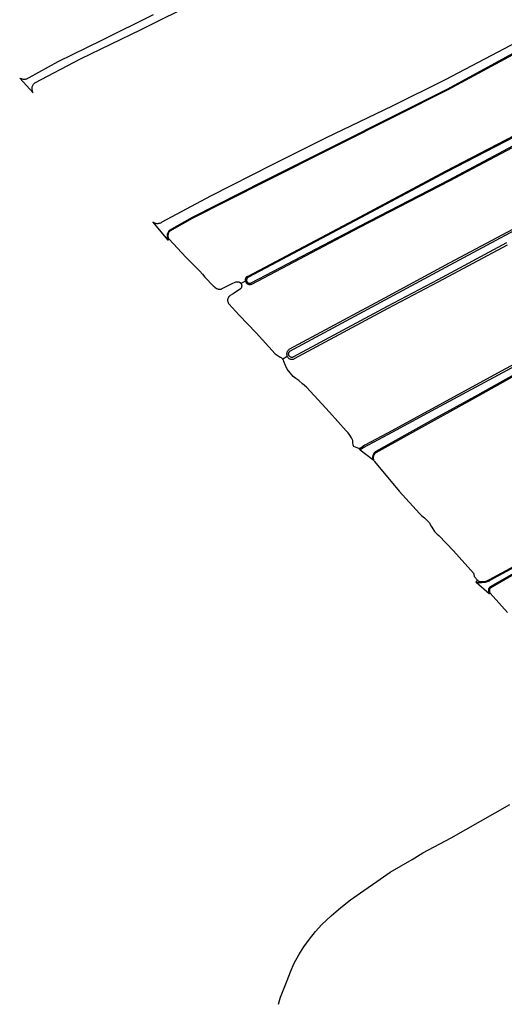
# Model space of a CAD drawing. Header units: metres. Extents: x 121613 to 124518, y 449573 to 453879.
# Tile 34 of 71: x 121819 to 122104, y 452383 to 452961. Entities that reach past the tile are written whole.
import ezdxf

# ---------------------------------------------------------------- set-up
doc = ezdxf.new("R2010")
doc.units = ezdxf.units.M
doc.header["$LTSCALE"] = 4
for name, color, linetype in [('G_BTD', 3, 'CONTINUOUS'), ('G_OWT', 6, 'CONTINUOUS'), ('G_WTD', 5, 'CONTINUOUS')]:
    doc.layers.add(name, color=color, linetype=linetype)

msp = doc.modelspace()

# ---------------------------------------------------------------- linework, layer by layer
at = {"layer": 'G_BTD', "linetype": 'Continuous', "transparency": 33554687}
for points in [[(121907.02, 452832.08), (121916.88, 452821.57), (121924.99, 452813.28), (121926.61, 452811.65), (121928.01, 452809.88), (121933.05, 452804.56), (121933.33, 452804.31), (121933.43, 452804.22), (121933.85, 452803.93), (121933.909, 452803.898), (121934.933, 452803.169), (121935.151, 452803.062), (121935.375, 452802.969), (121935.605, 452802.891), (121935.84, 452802.829), (121936.078, 452802.782), (121936.319, 452802.752), (121936.561, 452802.737), (121936.804, 452802.738), (121937.047, 452802.755), (121937.287, 452802.787), (121937.525, 452802.836), (121937.759, 452802.9), (121937.989, 452802.98), (121938.212, 452803.074), (121938.252, 452803.093), (121943.72, 452805.887), (121946.316, 452807.007), (121946.508, 452807.067), (121946.704, 452807.111), (121946.903, 452807.139), (121947.104, 452807.152), (121947.305, 452807.148), (121947.505, 452807.129), (121947.702, 452807.094), (121947.897, 452807.043), (121948.087, 452806.977), (121948.27, 452806.896), (121948.447, 452806.8), (121948.616, 452806.691), (121948.775, 452806.569), (121948.925, 452806.434), (121949.063, 452806.288), (121949.189, 452806.132), (121949.212, 452806.097)], [(121949.212, 452806.097), (121949.302, 452805.966), (121949.401, 452805.791), (121949.487, 452805.609), (121949.557, 452805.421), (121949.613, 452805.228), (121949.653, 452805.031), (121949.677, 452804.832), (121949.685, 452804.631), (121949.677, 452804.43), (121949.654, 452804.231), (121949.614, 452804.034), (121949.559, 452803.84), (121949.489, 452803.652), (121949.404, 452803.47), (121949.305, 452803.295), (121949.192, 452803.129), (121949.066, 452802.972), (121949, 452802.899), (121944.653, 452800.036), (121942.542, 452798.739), (121942.43, 452798.66), (121942.22, 452798.45), (121942.01, 452798.18), (121941.83, 452797.89), (121941.68, 452797.59), (121941.57, 452797.28), (121941.48, 452796.95), (121941.42, 452796.61), (121941.4, 452796.28), (121941.42, 452795.94), (121941.47, 452795.6), (121941.55, 452795.28), (121941.66, 452794.96), (121941.8, 452794.65), (121941.96, 452794.4), (121942.18, 452794.15), (121948.23, 452787.43), (121958.15, 452777.05), (121969.44, 452764.69), (121970.01, 452764.34), (121970.6, 452763.98), (121971.19, 452763.59), (121971.79, 452763.2), (121972.3, 452762.84), (121972.53, 452762.74), (121972.86, 452762.55), (121973.16, 452762.33), (121973.44, 452762.08), (121973.7, 452761.8), (121973.828, 452761.633)], [(121951.902, 452807.459), (121949.212, 452806.097)], [(121976.463, 452763.181), (121973.828, 452761.633)], [(122018.443, 452709.061), (122015.652, 452710.344), (122015.452, 452710.639), (122015.25, 452711.35), (122015.05, 452712.44), (122014.99, 452713.78), (122014.19, 452715.48), (122013.26, 452716.96), (122012.18, 452718.33), (122011, 452719.51), (122001.19, 452730.45), (121987.68, 452745.17), (121985.42, 452747.08), (121983.22, 452749.02), (121981.53, 452750.26), (121979.96, 452751.45), (121978.09, 452753.56), (121976.33, 452755.72), (121975.35, 452757.91), (121974.47, 452760.21), (121974.4, 452760.48), (121974.28, 452760.83), (121974.12, 452761.18), (121973.93, 452761.5), (121973.828, 452761.633)], [(122027.6, 452701.85), (122027.79, 452701.52), (122042.19, 452684.13), (122054.24, 452670.91), (122055.55, 452669.58), (122057.08, 452668.41), (122058.47, 452667.08), (122059.77, 452665.62), (122061.05, 452663.45), (122062.41, 452661.39), (122063.07, 452660.44), (122063.82, 452659.57), (122064.65, 452658.78), (122065.58, 452658.05), (122074.12, 452649.07), (122085.82, 452635.89), (122086.04, 452635.38), (122086.19, 452634.93), (122086.29, 452634.46), (122086.32, 452633.95), (122086.474, 452633.778), (122088.31, 452631.74)], [(122095.71, 452624.12), (122105.87, 452612.84)]]:
    msp.add_lwpolyline(points, dxfattribs=at)
at = {"layer": 'G_OWT', "linetype": 'Continuous', "transparency": 33554687}
for points in [[(122169, 452970.74), (122147.92, 452960.23), (122111.51, 452941.8), (122070.79, 452919.78), (122040.08, 452904.48), (122003.87, 452886.26), (121963.24, 452865.82), (121920.62, 452844.29), (121907.36, 452836.83), (121907.18, 452836.62), (121906.95, 452836.3), (121906.76, 452835.96), (121906.6, 452835.61), (121906.48, 452835.24), (121906.4, 452834.85), (121906.35, 452834.47), (121906.34, 452834.08), (121906.37, 452833.69), (121906.44, 452833.31), (121906.54, 452832.93), (121906.68, 452832.57), (121906.82, 452832.29), (121907.02, 452832.08)], [(121951.902, 452807.459), (121951.87, 452807.59), (121951.84, 452807.84), (121951.83, 452808.09), (121951.84, 452808.35), (121951.88, 452808.6), (121951.94, 452808.85), (121952.03, 452809.09), (121952.14, 452809.32), (121952.27, 452809.53), (121952.42, 452809.74), (121952.6, 452809.93), (121952.79, 452810.1), (121952.99, 452810.25), (121953.21, 452810.38), (121953.4, 452810.46), (122019.22, 452845.28), (122069.87, 452872.3), (122161.23, 452919.61)], [(121951.902, 452807.459), (121951.93, 452807.34), (121952.02, 452807.1), (121952.12, 452806.87), (121952.25, 452806.65), (121952.4, 452806.44), (121952.57, 452806.25), (121952.76, 452806.08), (121952.97, 452805.93), (121953.18, 452805.79), (121953.41, 452805.68), (121953.65, 452805.6), (121953.9, 452805.53), (121954.15, 452805.49), (121954.41, 452805.48), (121954.66, 452805.49), (121954.91, 452805.53), (121955.16, 452805.59), (121955.4, 452805.67), (121955.62, 452805.77), (122019.16, 452839.11), (122071.84, 452866.43), (122135.88, 452900.27)], [(122152.826, 452862.789), (122151.356, 452860.806), (122150.137, 452859.662), (122147.384, 452857.571), (122133.88, 452851.17), (122071.58, 452818.1), (122033.54, 452797.44), (121977.44, 452767.22), (121977.15, 452767), (121976.93, 452766.78), (121976.73, 452766.54), (121976.55, 452766.27), (121976.4, 452765.99), (121976.28, 452765.7), (121976.19, 452765.4), (121976.12, 452765.09), (121976.1, 452764.77), (121976.1, 452764.46), (121976.14, 452764.14), (121976.2, 452763.83), (121976.3, 452763.53), (121976.43, 452763.24), (121976.463, 452763.181)], [(121907.02, 452832.08), (121906.43, 452831.52)], [(121976.463, 452763.181), (121976.58, 452762.97), (121976.77, 452762.71), (121976.98, 452762.47), (121977.21, 452762.26), (121977.46, 452762.06), (121977.73, 452761.9), (121978.02, 452761.76), (121978.31, 452761.66), (121978.62, 452761.58), (121978.93, 452761.53), (121979.25, 452761.52), (121979.57, 452761.54), (121979.88, 452761.59), (121980.18, 452761.67), (121980.48, 452761.78), (121980.73, 452761.91), (122035.8, 452791.54), (122065.44, 452807.16), (122105.82, 452828.87)], [(122134.06, 452772.471), (122133.663, 452771.569), (122133.09, 452770.88), (122104.32, 452755.81), (122063.84, 452733.52), (122035.3, 452718.21), (122022.133, 452711.077), (122019.397, 452709.201), (122018.74, 452709.063), (122018.443, 452709.061)], [(122027.6, 452701.85), (122027.43, 452702.21), (122027.31, 452702.59), (122027.22, 452702.99), (122027.17, 452703.39), (122027.16, 452703.79), (122027.2, 452704.19), (122027.27, 452704.58), (122027.39, 452704.97), (122027.54, 452705.34), (122027.73, 452705.69), (122027.95, 452706.03), (122028.21, 452706.34), (122028.5, 452706.62), (122028.79, 452706.85), (122064.82, 452726.79), (122086.76, 452738.98), (122116.56, 452755.49)], [(122018.443, 452709.061), (122019.291, 452708.393)], [(122026.685, 452702.571), (122027.6, 452701.85)], [(122088.31, 452631.74), (122088.407, 452631.633), (122088.41, 452631.63), (122088.87, 452631.24), (122089.3, 452631.09), (122089.95, 452631.01), (122090.54, 452630.96), (122091.47, 452630.99), (122092.31, 452631.05), (122093.08, 452631.18), (122093.82, 452631.41), (122094.53, 452631.72), (122095.25, 452632.13), (122117, 452643.96), (122136.881, 452654.473), (122143.478, 452658.352), (122145.036, 452660.899), (122146.459, 452663.761)], [(122149.163, 452656.871), (122148.74, 452656.225), (122147.68, 452654.92), (122139.73, 452650.94), (122114.23, 452637.76), (122096.03, 452627.33), (122095.88, 452627.19), (122095.72, 452627.01), (122095.58, 452626.82), (122095.46, 452626.61), (122095.37, 452626.39), (122095.29, 452626.16), (122095.24, 452625.92), (122095.22, 452625.69), (122095.22, 452625.44), (122095.24, 452625.21), (122095.29, 452624.97), (122095.36, 452624.74), (122095.46, 452624.52), (122095.58, 452624.31), (122095.71, 452624.12)], [(122087.52, 452630.54), (122087.346, 452630.687), (122087.26, 452630.76), (122087.243, 452630.773), (122088.31, 452631.74)], [(122095.09, 452623.92), (122095.26, 452623.75), (122095.71, 452624.12)], [(121972.47, 452386.68), (121974.46, 452391.63), (121976.39, 452396.6), (121978.27, 452401.6), (121980.58, 452406.71), (121983.26, 452411.63), (121986.29, 452416.35), (121989.54, 452420.91), (121993.07, 452425.25), (121996.86, 452429.36), (122002.27, 452434.46), (122007.87, 452439.35), (122013.65, 452444.02), (122021.37, 452449.41), (122029.11, 452454.77), (122036.87, 452460.09), (122043.33, 452463.87), (122049.78, 452467.67), (122056.21, 452471.48), (122072.71, 452480.45), (122107.283, 452500)]]:
    msp.add_lwpolyline(points, dxfattribs=at)
at = {"layer": 'G_WTD', "linetype": 'Continuous', "transparency": 33554687}
for points in [[(121897.57, 452963.94), (121867.24, 452948.91), (121841.57, 452936.26), (121824.51, 452926.92), (121824.2, 452926.7), (121823.88, 452926.51), (121823.54, 452926.34), (121823.19, 452926.21), (121822.82, 452926.1), (121822.45, 452926.02), (121822.08, 452925.98), (121821.7, 452925.97), (121821.32, 452925.99), (121820.95, 452926.05), (121820.58, 452926.13), (121820.22, 452926.25), (121819.87, 452926.4), (121819.53, 452926.57), (121819.21, 452926.78), (121827.14, 452918.11), (121826.95, 452918.47), (121826.79, 452918.84), (121826.66, 452919.22), (121826.57, 452919.62), (121826.51, 452920.02), (121826.49, 452920.43), (121826.5, 452920.84), (121826.55, 452921.24), (121826.63, 452921.64), (121826.75, 452922.03), (121826.9, 452922.4), (121827.09, 452922.76), (121827.3, 452923.11), (121827.55, 452923.43), (121827.82, 452923.73), (121828.12, 452924.01), (121855.03, 452938.08), (121890.54, 452955.36), (121924.14, 452971.89)], [(122168.72, 452971.36), (122147.62, 452960.83), (122111.2, 452942.4), (122070.72, 452920.29), (122040.01, 452904.99), (122003.8, 452886.77), (121963.17, 452866.33), (121920.53, 452844.79), (121907.13, 452837.25), (121906.85, 452836.94), (121906.61, 452836.61), (121906.39, 452836.26), (121906.21, 452835.89), (121906.06, 452835.5), (121905.94, 452835.11), (121905.85, 452834.71), (121905.8, 452834.3), (121905.79, 452833.89), (121905.81, 452833.47), (121905.86, 452833.07), (121905.95, 452832.66), (121906.08, 452832.27), (121906.24, 452831.89), (121906.43, 452831.52)], [(121906.43, 452831.52), (121897.38, 452842.35), (121897.72, 452842.11), (121898.09, 452841.9), (121898.47, 452841.72), (121898.86, 452841.58), (121899.27, 452841.48), (121899.69, 452841.41), (121900.1, 452841.39), (121900.52, 452841.4), (121900.94, 452841.44), (121901.35, 452841.53), (121901.75, 452841.65), (121902.14, 452841.81), (121902.52, 452842), (121902.87, 452842.22), (121931.53, 452857.66), (121967.84, 452876.01), (121999.49, 452891.91), (122038.22, 452910.44), (122069.4, 452925.99), (122131.06, 452958.29)], [(122138.041, 452906.836), (122070.19, 452871.69), (122019.55, 452844.67), (121953.7, 452809.84), (121953.55, 452809.77), (121953.41, 452809.69), (121953.27, 452809.6), (121953.14, 452809.49), (121953.02, 452809.37), (121952.92, 452809.24), (121952.82, 452809.11), (121952.74, 452808.96), (121952.66, 452808.81), (121952.61, 452808.66), (121952.56, 452808.5), (121952.53, 452808.33), (121952.52, 452808.16), (121952.52, 452808), (121952.53, 452807.83), (121952.56, 452807.67), (121952.6, 452807.51), (121952.66, 452807.35), (121952.73, 452807.2), (121952.81, 452807.05), (121952.91, 452806.92), (121953.02, 452806.79), (121953.14, 452806.67), (121953.26, 452806.56), (121953.4, 452806.47), (121953.54, 452806.39), (121953.7, 452806.32), (121953.85, 452806.26), (121954.01, 452806.22), (121954.18, 452806.19), (121954.34, 452806.17), (121954.51, 452806.17), (121954.68, 452806.19), (121954.84, 452806.22), (121955, 452806.26), (121955.16, 452806.32), (121955.31, 452806.39), (122018.84, 452839.72), (122071.53, 452867.05), (122135.42, 452901.15)], [(122105.27, 452829.91), (122064.91, 452808.16), (122035.27, 452792.54), (121980.21, 452762.91), (121980.05, 452762.83), (121979.89, 452762.77), (121979.73, 452762.72), (121979.56, 452762.68), (121979.38, 452762.66), (121979.21, 452762.65), (121979.04, 452762.66), (121978.87, 452762.68), (121978.7, 452762.72), (121978.53, 452762.78), (121978.37, 452762.84), (121978.22, 452762.92), (121978.07, 452763.02), (121977.94, 452763.12), (121977.81, 452763.24), (121977.69, 452763.37), (121977.59, 452763.5), (121977.49, 452763.65), (121977.41, 452763.8), (121977.35, 452763.96), (121977.3, 452764.13), (121977.26, 452764.3), (121977.23, 452764.47), (121977.23, 452764.64), (121977.23, 452764.82), (121977.25, 452764.99), (121977.29, 452765.16), (121977.34, 452765.32), (121977.41, 452765.48), (121977.49, 452765.64), (121977.58, 452765.78), (121977.68, 452765.92), (121977.8, 452766.05), (121977.92, 452766.17), (121978.06, 452766.28), (122034.08, 452796.44), (122072.12, 452817.1), (122134.33, 452850.28)], [(122133.892, 452769.962), (122131.835, 452768.996), (122063.58, 452732.36), (122035.72, 452717.42), (122021.06, 452709.47), (122020.6, 452709.1), (122020.1, 452708.78), (122019.57, 452708.51), (122019.291, 452708.393)], [(122133.519, 452764.397), (122133.066, 452764.444), (122132.484, 452764.473), (122132.089, 452764.427), (122131.694, 452764.292), (122130.399, 452763.608), (122116.25, 452756.07), (122086.44, 452739.56), (122063.66, 452726.85), (122028.45, 452707.36), (122028.13, 452707.11), (122027.83, 452706.83), (122027.56, 452706.52), (122027.32, 452706.19), (122027.11, 452705.84), (122026.93, 452705.47), (122026.78, 452705.09), (122026.67, 452704.7), (122026.6, 452704.3), (122026.56, 452703.89), (122026.55, 452703.48), (122026.59, 452703.07), (122026.66, 452702.67), (122026.685, 452702.571)], [(122019.291, 452708.393), (122026.685, 452702.571)], [(122147.037, 452662.257), (122146.765, 452661.549), (122146.402, 452660.607), (122145.239, 452658.892), (122144.448, 452657.725), (122144.258, 452657.445), (122143.305, 452656.592), (122140.417, 452655.232), (122137.076, 452653.828), (122117.31, 452643.38), (122095.57, 452631.55), (122095.05, 452631.24), (122094.5, 452630.97), (122093.94, 452630.75), (122093.35, 452630.57), (122092.76, 452630.44), (122092.15, 452630.36), (122091.54, 452630.33), (122090.88, 452630.22), (122090.2, 452630.16), (122089.53, 452630.17), (122088.85, 452630.24), (122088.19, 452630.37), (122087.52, 452630.54)], [(122148.874, 452657.707), (122147.515, 452656.117), (122146.91, 452655.409), (122139.46, 452651.46), (122113.95, 452638.27), (122095.69, 452627.81), (122095.5, 452627.64), (122095.33, 452627.46), (122095.17, 452627.26), (122095.04, 452627.05), (122094.92, 452626.83), (122094.82, 452626.6), (122094.74, 452626.36), (122094.68, 452626.11), (122094.64, 452625.87), (122094.63, 452625.62), (122094.63, 452625.37), (122094.66, 452625.12), (122094.71, 452624.87), (122094.78, 452624.63), (122094.87, 452624.39), (122094.98, 452624.17), (122095.09, 452623.92)], [(122087.52, 452630.54), (122095.09, 452623.92)], [(121971.242, 452382.537), (121972.47, 452386.68)]]:
    msp.add_lwpolyline(points, dxfattribs=at)

doc.saveas('drawing.dxf')
